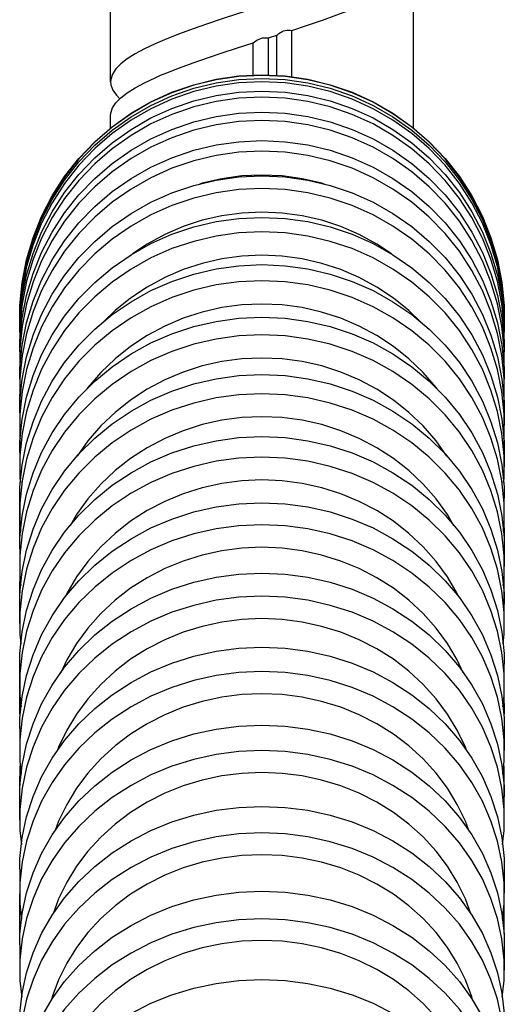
# Model space of a CAD drawing. Extents: x 0 to 594, y 0 to 420.
# Tile 66 of 71: x 464 to 472, y 233 to 249. Entities that reach past the tile are written whole.
import ezdxf

# ---------------------------------------------------------------- set-up
doc = ezdxf.new("R2010")
doc.units = 0
doc.header["$LTSCALE"] = 32.67
doc.layers.get('0').update_dxf_attribs({"linetype": 'CONTINUOUS'})
doc.layers.add('AXIS', color=7, linetype='CONTINUOUS')

msp = doc.modelspace()

# ---------------------------------------------------------------- linework, layer by layer
at = {"color": 7, "linetype": 'CONTINUOUS'}
for p, q in [((465.53928, 247.82055), (465.53928, 252.26318)), ((470.53928, 247.05607), (470.53928, 249.76318)), ((465.53928, 247.05607), (465.53928, 247.26318))]:
    msp.add_line(p, q, dxfattribs=at)
for points in [[(468.03928, 246.2811), (467.70722, 246.26599), (467.37781, 246.22074), (467.05421, 246.14581), (467.00802, 246.13056)], [(469.07054, 246.13056), (469.02433, 246.14581), (468.70072, 246.22075), (468.37131, 246.26599), (468.03928, 246.2811)], [(468.03928, 245.66783), (467.70721, 245.65282), (467.3778, 245.60787), (467.05419, 245.53342), (466.73876, 245.43), (466.4347, 245.29867), (466.14403, 245.14029), (465.90128, 244.97762)], [(470.1773, 244.97761), (469.93451, 245.14031), (469.64384, 245.29868), (469.33977, 245.43001), (469.02435, 245.53343), (468.70073, 245.60788), (468.37132, 245.65282), (468.03928, 245.66783)], [(468.03928, 244.95432), (467.70722, 244.93942), (467.3778, 244.89479), (467.05419, 244.82087), (466.73876, 244.71819), (466.43471, 244.58779), (466.14404, 244.43054), (465.86986, 244.24812), (465.61387, 244.04165), (465.41616, 243.84962)], [(470.66242, 243.84961), (470.46467, 244.04168), (470.20868, 244.24814), (469.93449, 244.43056), (469.64383, 244.58781), (469.33977, 244.7182), (469.02434, 244.82088), (468.70073, 244.8948), (468.37132, 244.93942), (468.03928, 244.95432)], [(468.03928, 244.1486), (467.70722, 244.13381), (467.37782, 244.08952), (467.05422, 244.01616), (466.7388, 243.91426), (466.43475, 243.78486), (466.14408, 243.6288), (465.86991, 243.44776), (465.61392, 243.24286), (465.37894, 243.01636), (465.16637, 242.7696), (465.14967, 242.7461)], [(470.92889, 242.74611), (470.91217, 242.76963), (470.6996, 243.01638), (470.46461, 243.24289), (470.20863, 243.44778), (469.93445, 243.62882), (469.64379, 243.78487), (469.33974, 243.91428), (469.02432, 244.01617), (468.70071, 244.08953), (468.37131, 244.13381), (468.03928, 244.1486)], [(468.03928, 243.25772), (467.70722, 243.24304), (467.37781, 243.1991), (467.0542, 243.12632), (466.73878, 243.02523), (466.43473, 242.89685), (466.14406, 242.74202), (465.86988, 242.56242), (465.61389, 242.35914), (465.37891, 242.13443), (465.16634, 241.88963), (464.98626, 241.63824)], [(471.09232, 241.63822), (470.91221, 241.88966), (470.69963, 242.13446), (470.46464, 242.35917), (470.20866, 242.56244), (469.93448, 242.74205), (469.64381, 242.89686), (469.33975, 243.02524), (469.02433, 243.12633), (468.70072, 243.19911), (468.37132, 243.24304), (468.03928, 243.25772)], [(468.03928, 242.28765), (467.70722, 242.27309), (467.3778, 242.22951), (467.05419, 242.15733), (466.73876, 242.05706), (466.43471, 241.92974), (466.14403, 241.77618), (465.86986, 241.59805), (465.61386, 241.39644), (465.37888, 241.17357), (465.1663, 240.93077), (464.97849, 240.67074), (464.87063, 240.48708)], [(471.20794, 240.48707), (471.10006, 240.67077), (470.91224, 240.93081), (470.69967, 241.1736), (470.46467, 241.39647), (470.20868, 241.59807), (469.9345, 241.7762), (469.64383, 241.92975), (469.33977, 242.05708), (469.02435, 242.15734), (468.70073, 242.22952), (468.37132, 242.27309), (468.03928, 242.28765)], [(468.03928, 241.24359), (467.70722, 241.22916), (467.37781, 241.18595), (467.0542, 241.11438), (466.73878, 241.01496), (466.43473, 240.8887), (466.14406, 240.73645), (465.86989, 240.55982), (465.61389, 240.35991), (465.37891, 240.13892), (465.16634, 239.89817), (464.97853, 239.64033), (464.81662, 239.36697), (464.78883, 239.30778)], [(471.28973, 239.30779), (471.26193, 239.367), (471.10002, 239.64036), (470.91221, 239.89821), (470.69963, 240.13895), (470.46464, 240.35994), (470.20866, 240.55984), (469.93448, 240.73647), (469.64381, 240.88872), (469.33975, 241.01497), (469.02433, 241.11439), (468.70072, 241.18596), (468.37132, 241.22916), (468.03928, 241.24359)], [(468.03928, 240.13011), (467.70723, 240.1158), (467.37782, 240.07296), (467.05422, 240.00201), (466.7388, 239.90345), (466.43476, 239.77829), (466.14409, 239.62735), (465.86993, 239.45225), (465.61394, 239.25406), (465.37896, 239.03499), (465.16639, 238.79632), (464.97858, 238.5407), (464.81668, 238.2697), (464.71596, 238.05704)], [(471.36261, 238.05704), (471.26187, 238.26974), (471.09997, 238.54074), (470.91215, 238.79635), (470.69958, 239.03501), (470.4646, 239.25409), (470.20861, 239.45227), (469.93444, 239.62737), (469.64378, 239.7783), (469.33973, 239.90346), (469.02431, 240.00202), (468.70071, 240.07297), (468.37131, 240.1158), (468.03928, 240.13011)], [(468.03928, 238.95113), (467.70723, 238.93694), (467.37782, 238.89449), (467.05423, 238.82416), (466.73881, 238.72647), (466.43476, 238.60241), (466.1441, 238.4528), (465.86993, 238.27924), (465.61394, 238.08281), (465.37896, 237.86566), (465.16639, 237.6291), (464.97859, 237.37574), (464.81668, 237.10712), (464.68243, 236.82615), (464.66214, 236.77019)], [(471.41643, 236.77019), (471.39612, 236.82619), (471.26187, 237.10716), (471.09996, 237.37577), (470.91215, 237.62913), (470.69958, 237.86569), (470.46459, 238.08283), (470.20861, 238.27926), (469.93444, 238.45282), (469.64378, 238.60242), (469.33972, 238.72648), (469.02431, 238.82417), (468.70071, 238.89449), (468.37131, 238.93695), (468.03928, 238.95113)], [(468.03928, 237.70998), (467.70722, 237.69593), (467.37782, 237.65385), (467.05421, 237.58416), (466.73879, 237.48734), (466.43475, 237.3644), (466.14408, 237.21614), (465.86991, 237.04414), (465.61392, 236.84947), (465.37894, 236.63428), (465.16637, 236.39984), (464.97856, 236.14876), (464.81665, 235.88256), (464.68241, 235.60412), (464.62575, 235.44932)], [(471.45282, 235.44931), (471.39615, 235.60416), (471.26189, 235.8826), (471.09999, 236.14879), (470.91217, 236.39988), (470.6996, 236.6343), (470.46462, 236.8495), (470.20863, 237.04416), (469.93445, 237.21616), (469.64379, 237.36442), (469.33974, 237.48736), (469.02432, 237.58417), (468.70072, 237.65386), (468.37131, 237.69593), (468.03928, 237.70998)], [(468.03928, 236.4095), (467.70722, 236.39557), (467.37782, 236.35388), (467.05422, 236.28482), (466.7388, 236.1889), (466.43475, 236.06709), (466.14408, 235.92018), (465.86991, 235.74977), (465.61393, 235.55689), (465.37894, 235.34367), (465.16637, 235.11139), (464.97856, 234.86262), (464.81666, 234.59887), (464.68241, 234.32298), (464.58993, 234.07262)], [(471.48864, 234.07261), (471.39614, 234.32302), (471.26189, 234.5989), (471.09998, 234.86265), (470.91217, 235.11142), (470.6996, 235.3437), (470.46461, 235.55692), (470.20863, 235.74979), (469.93445, 235.9202), (469.64379, 236.0671), (469.33974, 236.18891), (469.02432, 236.28483), (468.70071, 236.35389), (468.37131, 236.39557), (468.03928, 236.4095)], [(468.03928, 235.05172), (467.70723, 235.03793), (467.37782, 234.99663), (467.05422, 234.92823), (466.7388, 234.83322), (466.43475, 234.71256), (466.14409, 234.56705), (465.86992, 234.39825), (465.61393, 234.2072), (465.37895, 233.996), (465.16638, 233.76592), (464.97857, 233.5195), (464.81666, 233.25825), (464.68242, 232.98498), (464.57669, 232.70148), (464.56244, 232.647)], [(471.51613, 232.64701), (471.50186, 232.70152), (471.39614, 232.98502), (471.26188, 233.25829), (471.09998, 233.51953), (470.91217, 233.76595), (470.69959, 233.99602), (470.46461, 234.20722), (470.20862, 234.39827), (469.93445, 234.56707), (469.64379, 234.71257), (469.33973, 234.83323), (469.02432, 234.92824), (468.70071, 234.99664), (468.37131, 235.03793), (468.03928, 235.05172)], [(468.03928, 233.63571), (467.70723, 233.62205), (467.37782, 233.58118), (467.05422, 233.51348), (466.7388, 233.41943), (466.43475, 233.30001), (466.14409, 233.15598), (465.86992, 232.98891), (465.61393, 232.7998), (465.37895, 232.59076), (465.16638, 232.36303), (464.97857, 232.11913), (464.81667, 231.86055), (464.68242, 231.59007), (464.57669, 231.30946), (464.53857, 231.16526)], [(471.54, 231.16526), (471.50186, 231.3095), (471.39614, 231.5901), (471.26188, 231.86058), (471.09998, 232.11916), (470.91216, 232.36307), (470.69959, 232.59079), (470.46461, 232.79983), (470.20862, 232.98893), (469.93445, 233.156), (469.64379, 233.30002), (469.33973, 233.41945), (469.02432, 233.51349), (468.70071, 233.58119), (468.37131, 233.62206), (468.03928, 233.63571)]]:
    msp.add_lwpolyline(points, dxfattribs=at)
at = {"layer": 'AXIS', "color": 7, "linetype": 'CONTINUOUS'}
for p, q in [((468.14471, 248.54675), (468.28251, 248.59072)), ((468.28251, 247.92395), (468.28251, 248.59072)), ((468.52953, 247.90161), (468.52953, 248.67025)), ((467.89499, 247.92866), (467.89499, 248.46722)), ((468.14471, 247.93052), (468.14471, 248.54675)), ((464.03929, 243.82633), (464.04097, 243.75568)), ((472.0376, 243.75568), (472.03928, 243.82633)), ((464.03929, 243.58647), (464.04203, 243.47176)), ((472.03654, 243.47176), (472.03928, 243.58647)), ((464.03929, 243.21946), (464.04301, 243.06441)), ((472.03556, 243.06441), (472.03928, 243.21946)), ((464.04154, 243.00334), (464.03929, 243.09664)), ((472.03928, 243.09664), (472.03703, 243.00334)), ((464.03928, 242.43414), (464.03928, 242.66053)), ((464.03929, 242.66053), (464.04303, 242.50722)), ((472.03554, 242.50722), (472.03928, 242.66053)), ((472.03928, 242.43414), (472.03928, 242.66053)), ((464.04028, 242.39378), (464.03929, 242.43414)), ((472.03928, 242.43414), (472.03829, 242.39378)), ((464.03928, 242.35324), (464.03928, 242.14596)), ((472.03928, 242.35324), (472.03928, 242.14596)), ((464.04289, 241.99787), (464.03929, 241.85331)), ((472.03928, 241.85331), (472.03568, 241.99787)), ((464.03929, 241.85331), (464.04124, 241.77501)), ((472.03733, 241.77501), (472.03928, 241.85331)), ((464.03928, 241.69537), (464.03928, 241.45756)), ((472.03928, 241.45756), (472.03475, 241.64242)), ((472.03928, 241.69537), (472.03928, 241.45756)), ((464.03928, 240.45329), (464.03928, 240.94445)), ((472.03928, 240.45329), (472.03928, 240.94445)), ((472.03928, 240.67837), (472.03475, 240.86183)), ((464.04365, 240.28282), (464.03929, 240.45329)), ((472.03928, 240.45329), (472.03492, 240.28282)), ((464.03928, 240.10732), (464.03928, 239.81497)), ((472.03928, 239.81497), (472.03475, 239.99698)), ((472.03928, 240.10732), (472.03928, 239.81497)), ((464.04252, 239.68487), (464.03929, 239.56308)), ((472.03928, 239.56308), (472.03604, 239.68487)), ((464.03928, 238.87312), (464.03928, 239.56308)), ((472.03928, 238.87312), (472.03928, 239.56308)), ((472.03928, 238.87312), (472.03475, 239.05364)), ((464.03928, 237.54848), (464.03928, 238.19777)), ((472.03928, 237.54848), (472.03928, 238.19777)), ((472.03928, 237.85788), (472.03475, 238.03688)), ((464.03928, 237.13521), (464.03928, 236.77365)), ((472.03928, 237.13521), (472.03928, 236.77365)), ((472.03928, 236.77365), (472.03475, 236.9511)), ((464.03928, 235.62426), (464.03928, 236.34617)), ((472.03928, 235.62426), (472.03928, 236.34617)), ((472.03928, 235.62426), (472.03475, 235.80015)), ((464.03928, 234.81464), (464.03928, 234.41304)), ((472.03928, 234.81464), (472.03928, 234.41304)), ((472.03928, 234.41304), (472.03475, 234.58735)), ((464.03928, 233.74248), (464.03928, 234.40443)), ((472.03928, 233.74248), (472.03928, 234.40443)), ((464.04186, 233.66134), (464.03929, 233.74248)), ((472.03928, 233.74248), (472.0367, 233.66134)), ((464.03928, 233.56312), (464.03928, 233.14285)), ((472.03928, 233.56312), (472.03928, 233.14285)), ((472.03928, 233.14285), (472.03475, 233.31555))]:
    msp.add_line(p, q, dxfattribs=at)
for points in [[(468.52953, 248.67025), (468.78831, 248.75532), (469.03853, 248.84039), (469.27735, 248.92547), (469.50203, 249.01054), (469.71001, 249.09561), (469.89891, 249.18069), (470.06658, 249.26576), (470.2111, 249.35083), (470.33082, 249.43591), (470.42438, 249.52098), (470.49071, 249.60605), (470.52904, 249.69112), (470.53928, 249.76318)], [(467.89499, 249.02459), (467.63713, 248.94198), (467.3836, 248.85937), (467.13713, 248.77675), (466.90037, 248.69414), (466.67588, 248.61153), (466.46607, 248.52892), (466.2732, 248.4463), (466.09934, 248.36369), (465.94638, 248.28108), (465.81595, 248.19847), (465.70946, 248.11586), (465.62806, 248.03325)], [(468.28251, 248.59072), (468.29835, 248.60484), (468.31947, 248.62114), (468.3438, 248.63696), (468.36979, 248.65057), (468.3967, 248.66115), (468.42432, 248.66848), (468.45227, 248.67256), (468.47993, 248.67373), (468.50627, 248.67262), (468.52953, 248.67025)], [(466.36576, 247.92955), (466.46607, 247.97155), (466.67588, 248.05416), (466.90037, 248.13677), (467.13713, 248.21939), (467.3836, 248.302), (467.63713, 248.38461), (467.89499, 248.46722)], [(467.89499, 248.46722), (467.91469, 248.48134), (467.93907, 248.49764), (467.96578, 248.51346), (467.99328, 248.52706), (468.02087, 248.53764), (468.04838, 248.54497), (468.07541, 248.54906), (468.10129, 248.55023), (468.12496, 248.54912), (468.14471, 248.54675)], [(464.03929, 243.93569), (464.04381, 244.12601), (464.08, 244.50493), (464.15204, 244.87869), (464.25928, 245.24391), (464.40076, 245.59729), (464.57518, 245.93561), (464.78098, 246.25583), (465.01629, 246.55503), (465.27897, 246.83052), (465.56665, 247.07978), (465.87672, 247.30058), (466.20638, 247.4909), (466.55263, 247.64902), (466.91235, 247.77352), (467.28228, 247.86326), (467.65906, 247.91743), (468.03928, 247.93554)], [(468.03928, 247.92687), (467.65906, 247.90876), (467.28228, 247.85459), (466.91235, 247.76485), (466.55263, 247.64035), (466.20638, 247.48223), (465.87672, 247.29191), (465.56665, 247.07111), (465.27897, 246.82185), (465.01629, 246.54636), (464.78098, 246.24716), (464.57518, 245.92694), (464.40076, 245.58862), (464.25928, 245.23524), (464.15204, 244.87002), (464.08, 244.49626), (464.04381, 244.11734), (464.03929, 243.92702)], [(465.62806, 248.03325), (465.57039, 247.94621), (465.54223, 247.85916), (465.53928, 247.82055)], [(465.62806, 247.47588), (465.70946, 247.55849), (465.81595, 247.6411), (465.94638, 247.72371), (466.09934, 247.80632), (466.2732, 247.88893), (466.36576, 247.92955)], [(468.03928, 247.93554), (468.41951, 247.91743), (468.79629, 247.86326), (469.16621, 247.77352), (469.52593, 247.64902), (469.87219, 247.4909), (470.20185, 247.30058), (470.51192, 247.07978), (470.7996, 246.83052), (471.06228, 246.55503), (471.29759, 246.25583), (471.50339, 245.93561), (471.67781, 245.59729), (471.81929, 245.24391), (471.92653, 244.87869), (471.99857, 244.50493), (472.03475, 244.12601), (472.03928, 243.93569)], [(472.03928, 243.92702), (472.03475, 244.11734), (471.99857, 244.49626), (471.92653, 244.87002), (471.81929, 245.23524), (471.67781, 245.58862), (471.50339, 245.92694), (471.29759, 246.24716), (471.06228, 246.54636), (470.7996, 246.82185), (470.51192, 247.07111), (470.20185, 247.29191), (469.87219, 247.48223), (469.52593, 247.64035), (469.16621, 247.76485), (468.79629, 247.85459), (468.41951, 247.90876), (468.03928, 247.92687)], [(464.03929, 243.88211), (464.04381, 244.07214), (464.08, 244.45048), (464.15204, 244.82367), (464.25928, 245.18834), (464.40076, 245.54118), (464.57518, 245.87899), (464.78098, 246.19872), (465.01629, 246.49747), (465.27897, 246.77254), (465.56665, 247.02142), (465.87672, 247.24188), (466.20638, 247.43191), (466.55263, 247.5898), (466.91235, 247.7141), (467.28228, 247.80371), (467.65906, 247.8578), (468.03928, 247.87588)], [(468.03928, 247.8201), (467.65906, 247.80202), (467.28228, 247.74793), (466.91235, 247.65833), (466.55263, 247.53402), (466.20638, 247.37614), (465.87672, 247.1861), (465.56665, 246.96565), (465.27897, 246.71676), (465.01629, 246.44169), (464.78098, 246.14294), (464.57518, 245.82322), (464.40076, 245.4854), (464.25928, 245.13256), (464.15204, 244.7679), (464.08, 244.3947), (464.04381, 244.01636), (464.03929, 243.82633)], [(465.53928, 247.82055), (465.54391, 247.77212), (465.57542, 247.68508), (465.63638, 247.59804), (465.69365, 247.54245)], [(468.03928, 247.87588), (468.41951, 247.8578), (468.79629, 247.80371), (469.16621, 247.7141), (469.52593, 247.5898), (469.87219, 247.43191), (470.20185, 247.24188), (470.51192, 247.02142), (470.7996, 246.77254), (471.06228, 246.49747), (471.29759, 246.19872), (471.50339, 245.87899), (471.67781, 245.54118), (471.81929, 245.18834), (471.92653, 244.82367), (471.99857, 244.45048), (472.03475, 244.07214), (472.03928, 243.88211)], [(472.03928, 243.82633), (472.03475, 244.01636), (471.99857, 244.3947), (471.92653, 244.7679), (471.81929, 245.13256), (471.67781, 245.4854), (471.50339, 245.82322), (471.29759, 246.14294), (471.06228, 246.44169), (470.7996, 246.71676), (470.51192, 246.96565), (470.20185, 247.1861), (469.87219, 247.37614), (469.52593, 247.53402), (469.16621, 247.65833), (468.79629, 247.74793), (468.41951, 247.80202), (468.03928, 247.8201)], [(464.03929, 243.68527), (464.04381, 243.87466), (464.08, 244.25174), (464.15204, 244.62369), (464.25928, 244.98714), (464.40076, 245.3388), (464.57518, 245.67548), (464.78098, 245.99414), (465.01629, 246.2919), (465.27897, 246.56604), (465.56665, 246.8141), (465.87672, 247.03382), (466.20638, 247.22322), (466.55263, 247.38057), (466.91235, 247.50446), (467.28228, 247.59377), (467.65906, 247.64767), (468.03928, 247.6657)], [(468.03928, 247.6657), (468.41951, 247.64767), (468.79629, 247.59377), (469.16621, 247.50446), (469.52593, 247.38057), (469.87219, 247.22322), (470.20185, 247.03382), (470.51192, 246.8141), (470.7996, 246.56604), (471.06228, 246.2919), (471.29759, 245.99414), (471.50339, 245.67548), (471.67781, 245.3388), (471.81929, 244.98714), (471.92653, 244.62369), (471.99857, 244.25174), (472.03475, 243.87466), (472.03928, 243.68527)], [(468.03928, 247.5669), (467.65906, 247.54888), (467.28228, 247.49497), (466.91235, 247.40567), (466.55263, 247.28177), (466.20638, 247.12442), (465.87672, 246.93502), (465.56665, 246.7153), (465.27897, 246.46724), (465.01629, 246.1931), (464.78098, 245.89535), (464.57518, 245.57669), (464.40076, 245.24), (464.25928, 244.88834), (464.15204, 244.52489), (464.08, 244.15294), (464.04381, 243.77587), (464.03929, 243.58647)], [(465.53928, 247.26318), (465.54223, 247.30179), (465.57039, 247.38884), (465.62806, 247.47588)], [(472.03928, 243.58647), (472.03475, 243.77587), (471.99857, 244.15294), (471.92653, 244.52489), (471.81929, 244.88834), (471.67781, 245.24), (471.50339, 245.57669), (471.29759, 245.89535), (471.06228, 246.1931), (470.7996, 246.46724), (470.51192, 246.7153), (470.20185, 246.93502), (469.87219, 247.12442), (469.52593, 247.28177), (469.16621, 247.40567), (468.79629, 247.49497), (468.41951, 247.54888), (468.03928, 247.5669)], [(464.03929, 243.35759), (464.04381, 243.54609), (464.08, 243.92139), (464.15204, 244.29159), (464.25928, 244.65332), (464.40076, 245.00332), (464.57518, 245.33842), (464.78098, 245.65558), (465.01629, 245.95192), (465.27897, 246.22478), (465.56665, 246.47166), (465.87672, 246.69035), (466.20638, 246.87885), (466.55263, 247.03547), (466.91235, 247.15877), (467.28228, 247.24765), (467.65906, 247.30131), (468.03928, 247.31925)], [(468.03928, 247.31925), (468.41951, 247.30131), (468.79629, 247.24765), (469.16621, 247.15877), (469.52593, 247.03547), (469.87219, 246.87885), (470.20185, 246.69035), (470.51192, 246.47166), (470.7996, 246.22478), (471.06228, 245.95192), (471.29759, 245.65558), (471.50339, 245.33842), (471.67781, 245.00332), (471.81929, 244.65332), (471.92653, 244.29159), (471.99857, 243.92139), (472.03475, 243.54609), (472.03928, 243.35759)], [(468.03928, 247.18112), (467.65906, 247.16318), (467.28228, 247.10953), (466.91235, 247.02064), (466.55263, 246.89734), (466.20638, 246.74072), (465.87672, 246.55222), (465.56665, 246.33353), (465.27897, 246.08665), (465.01629, 245.8138), (464.78098, 245.51745), (464.57518, 245.20029), (464.40076, 244.86519), (464.25928, 244.51519), (464.15204, 244.15346), (464.08, 243.78326), (464.04381, 243.40796), (464.03929, 243.21946)], [(472.03928, 243.21946), (472.03475, 243.40796), (471.99857, 243.78326), (471.92653, 244.15346), (471.81929, 244.51519), (471.67781, 244.86519), (471.50339, 245.20029), (471.29759, 245.51745), (471.06228, 245.8138), (470.7996, 246.08665), (470.51192, 246.33353), (470.20185, 246.55222), (469.87219, 246.74072), (469.52593, 246.89734), (469.16621, 247.02064), (468.79629, 247.10953), (468.41951, 247.16318), (468.03928, 247.18112)], [(464.03929, 242.91026), (464.04381, 243.09767), (464.08, 243.47081), (464.15204, 243.83888), (464.25928, 244.19853), (464.40076, 244.54652), (464.57518, 244.87969), (464.78098, 245.19502), (465.01629, 245.48966), (465.27897, 245.76095), (465.56665, 246.00641), (465.87672, 246.22384), (466.20638, 246.41126), (466.55263, 246.56697), (466.91235, 246.68957), (467.28228, 246.77794), (467.65906, 246.83129), (468.03928, 246.84912)], [(468.03928, 246.84912), (468.41951, 246.83129), (468.79629, 246.77794), (469.16621, 246.68957), (469.52593, 246.56697), (469.87219, 246.41126), (470.20185, 246.22384), (470.51192, 246.00641), (470.7996, 245.76095), (471.06228, 245.48966), (471.29759, 245.19502), (471.50339, 244.87969), (471.67781, 244.54652), (471.81929, 244.19853), (471.92653, 243.83888), (471.99857, 243.47081), (472.03475, 243.09767), (472.03928, 242.91026)], [(468.03928, 246.67496), (467.65906, 246.65712), (467.28228, 246.60378), (466.91235, 246.51541), (466.55263, 246.39281), (466.20638, 246.2371), (465.87672, 246.04968), (465.56665, 245.83225), (465.27897, 245.58678), (465.01629, 245.3155), (464.78098, 245.02086), (464.57518, 244.70552), (464.40076, 244.37236), (464.25928, 244.02437), (464.15204, 243.66471), (464.08, 243.29665), (464.04381, 242.92351), (464.03929, 242.73609)], [(472.03928, 242.73609), (472.03475, 242.92351), (471.99857, 243.29665), (471.92653, 243.66471), (471.81929, 244.02437), (471.67781, 244.37236), (471.50339, 244.70552), (471.29759, 245.02086), (471.06228, 245.3155), (470.7996, 245.58678), (470.51192, 245.83225), (470.20185, 246.04968), (469.87219, 246.2371), (469.52593, 246.39281), (469.16621, 246.51541), (468.79629, 246.60378), (468.41951, 246.65712), (468.03928, 246.67496)], [(464.03929, 242.35324), (464.04381, 242.53943), (464.08, 242.91013), (464.15204, 243.27579), (464.25928, 243.6331), (464.40076, 243.97881), (464.57518, 244.3098), (464.78098, 244.62307), (465.01629, 244.91579), (465.27897, 245.1853), (465.56665, 245.42916), (465.87672, 245.64517), (466.20638, 245.83136), (466.55263, 245.98606), (466.91235, 246.10786), (467.28228, 246.19565), (467.65906, 246.24865), (468.03928, 246.26637)], [(468.03928, 246.26637), (468.41951, 246.24865), (468.79629, 246.19565), (469.16621, 246.10786), (469.52593, 245.98606), (469.87219, 245.83136), (470.20185, 245.64517), (470.51192, 245.42916), (470.7996, 245.1853), (471.06228, 244.91579), (471.29759, 244.62307), (471.50339, 244.3098), (471.67781, 243.97881), (471.81929, 243.6331), (471.92653, 243.27579), (471.99857, 242.91013), (472.03475, 242.53943), (472.03928, 242.35324)], [(468.03928, 246.05909), (467.65906, 246.04137), (467.28228, 245.98837), (466.91235, 245.90058), (466.55263, 245.77878), (466.20638, 245.62409), (465.87672, 245.43789), (465.56665, 245.22189), (465.27897, 244.97802), (465.01629, 244.70851), (464.78098, 244.4158), (464.57518, 244.10252), (464.40076, 243.77153), (464.25928, 243.42582), (464.15204, 243.06851), (464.08, 242.70286), (464.04381, 242.33215), (464.03929, 242.14596)], [(472.03928, 242.14596), (472.03475, 242.33215), (471.99857, 242.70286), (471.92653, 243.06851), (471.81929, 243.42582), (471.67781, 243.77153), (471.50339, 244.10252), (471.29759, 244.4158), (471.06228, 244.70851), (470.7996, 244.97802), (470.51192, 245.22189), (470.20185, 245.43789), (469.87219, 245.62409), (469.52593, 245.77878), (469.16621, 245.90058), (468.79629, 245.98837), (468.41951, 246.04137), (468.03928, 246.05909)], [(464.03929, 241.69537), (464.04381, 241.88024), (464.08, 242.2483), (464.15204, 242.61135), (464.25928, 242.96611), (464.40076, 243.30936), (464.57518, 243.63799), (464.78098, 243.94903), (465.01629, 244.23966), (465.27897, 244.50725), (465.56665, 244.74938), (465.87672, 244.96385), (466.20638, 245.14871), (466.55263, 245.30231), (466.91235, 245.42323), (467.28228, 245.5104), (467.65906, 245.56302), (468.03928, 245.58061)], [(468.03928, 245.58061), (468.41951, 245.56302), (468.79629, 245.5104), (469.16621, 245.42323), (469.52593, 245.30231), (469.87219, 245.14871), (470.20185, 244.96385), (470.51192, 244.74938), (470.7996, 244.50725), (471.06228, 244.23966), (471.29759, 243.94903), (471.50339, 243.63799), (471.67781, 243.30936), (471.81929, 242.96611), (471.92653, 242.61135), (471.99857, 242.2483), (472.03475, 241.88024), (472.03928, 241.69537)], [(468.03928, 245.3428), (467.65906, 245.32521), (467.28228, 245.27259), (466.91235, 245.18542), (466.55263, 245.06449), (466.20638, 244.9109), (465.87672, 244.72603), (465.56665, 244.51157), (465.27897, 244.26944), (465.01629, 244.00185), (464.78098, 243.71122), (464.57518, 243.40018), (464.40076, 243.07155), (464.25928, 242.7283), (464.15204, 242.37354), (464.08, 242.01049)], [(472.03475, 241.64242), (471.99857, 242.01049), (471.92653, 242.37354), (471.81929, 242.7283), (471.67781, 243.07155), (471.50339, 243.40018), (471.29759, 243.71122), (471.06228, 244.00185), (470.7996, 244.26944), (470.51192, 244.51157), (470.20185, 244.72603), (469.87219, 244.9109), (469.52593, 245.06449), (469.16621, 245.18542), (468.79629, 245.27259), (468.41951, 245.32521), (468.03928, 245.3428)], [(464.03929, 240.94445), (464.04381, 241.12791), (464.08, 241.49319), (464.15204, 241.85349), (464.25928, 242.20556), (464.40076, 242.54621), (464.57518, 242.87235), (464.78098, 243.18103), (465.01629, 243.46946), (465.27897, 243.73502), (465.56665, 243.97531), (465.87672, 244.18816), (466.20638, 244.37162), (466.55263, 244.52405), (466.91235, 244.64406), (467.28228, 244.73057), (467.65906, 244.78279), (468.03928, 244.80025)], [(468.03928, 244.80025), (468.41951, 244.78279), (468.79629, 244.73057), (469.16621, 244.64406), (469.52593, 244.52405), (469.87219, 244.37162), (470.20185, 244.18816), (470.51192, 243.97531), (470.7996, 243.73502), (471.06228, 243.46946), (471.29759, 243.18103), (471.50339, 242.87235), (471.67781, 242.54621), (471.81929, 242.20556), (471.92653, 241.85349), (471.99857, 241.49319), (472.03475, 241.12791), (472.03928, 240.94445)], [(468.03928, 244.53417), (467.65906, 244.51671), (467.28228, 244.46449), (466.91235, 244.37799), (466.55263, 244.25797), (466.20638, 244.10554), (465.87672, 243.92208), (465.56665, 243.70924), (465.27897, 243.46895), (465.01629, 243.20338), (464.78098, 242.91495), (464.57518, 242.60627), (464.40076, 242.28013), (464.25928, 241.93948), (464.15204, 241.58741), (464.08, 241.22711)], [(472.03475, 240.86183), (471.99857, 241.22711), (471.92653, 241.58741), (471.81929, 241.93948), (471.67781, 242.28013), (471.50339, 242.60627), (471.29759, 242.91495), (471.06228, 243.20338), (470.7996, 243.46895), (470.51192, 243.70924), (470.20185, 243.92208), (469.87219, 244.10554), (469.52593, 244.25797), (469.16621, 244.37799), (468.79629, 244.46449), (468.41951, 244.51671), (468.03928, 244.53417)], [(464.03929, 240.10732), (464.04381, 240.28933), (464.08, 240.65171), (464.15204, 241.00916), (464.25928, 241.35844), (464.40076, 241.69638), (464.57518, 242.01994), (464.78098, 242.32618), (465.01629, 242.61232), (465.27897, 242.87578), (465.56665, 243.11416), (465.87672, 243.32532), (466.20638, 243.50733), (466.55263, 243.65855), (466.91235, 243.77761), (467.28228, 243.86344), (467.65906, 243.91524), (468.03928, 243.93256)], [(468.03928, 243.93256), (468.41951, 243.91524), (468.79629, 243.86344), (469.16621, 243.77761), (469.52593, 243.65855), (469.87219, 243.50733), (470.20185, 243.32532), (470.51192, 243.11416), (470.7996, 242.87578), (471.06228, 242.61232), (471.29759, 242.32618), (471.50339, 242.01994), (471.67781, 241.69638), (471.81929, 241.35844), (471.92653, 241.00916), (471.99857, 240.65171), (472.03475, 240.28933), (472.03928, 240.10732)], [(468.03928, 243.64021), (467.65906, 243.62289), (467.28228, 243.57108), (466.91235, 243.48526), (466.55263, 243.3662), (466.20638, 243.21498), (465.87672, 243.03297), (465.56665, 242.82181), (465.27897, 242.58343), (465.01629, 242.31997), (464.78098, 242.03383), (464.57518, 241.72759), (464.40076, 241.40403), (464.25928, 241.06608), (464.15204, 240.7168), (464.08, 240.35936)], [(472.03475, 239.99698), (471.99857, 240.35936), (471.92653, 240.7168), (471.81929, 241.06608), (471.67781, 241.40403), (471.50339, 241.72759), (471.29759, 242.03383), (471.06228, 242.31997), (470.7996, 242.58343), (470.51192, 242.82181), (470.20185, 243.03297), (469.87219, 243.21498), (469.52593, 243.3662), (469.16621, 243.48526), (468.79629, 243.57108), (468.41951, 243.62289), (468.03928, 243.64021)], [(464.03929, 239.19001), (464.04381, 239.37053), (464.08, 239.72993), (464.15204, 240.08444), (464.25928, 240.43086), (464.40076, 240.76603), (464.57518, 241.08694), (464.78098, 241.39066), (465.01629, 241.67446), (465.27897, 241.93575), (465.56665, 242.17218), (465.87672, 242.3816), (466.20638, 242.56212), (466.55263, 242.7121), (466.91235, 242.83019), (467.28228, 242.91531), (467.65906, 242.96669), (468.03928, 242.98387)], [(468.03928, 242.98387), (468.41951, 242.96669), (468.79629, 242.91531), (469.16621, 242.83019), (469.52593, 242.7121), (469.87219, 242.56212), (470.20185, 242.3816), (470.51192, 242.17218), (470.7996, 241.93575), (471.06228, 241.67446), (471.29759, 241.39066), (471.50339, 241.08694), (471.67781, 240.76603), (471.81929, 240.43086), (471.92653, 240.08444), (471.99857, 239.72993), (472.03475, 239.37053), (472.03928, 239.19001)], [(464.03929, 242.73609), (464.04381, 242.54867), (464.04426, 242.54404)], [(472.0343, 242.54404), (472.03475, 242.54867), (472.03928, 242.73609)], [(468.03928, 242.66698), (467.65906, 242.6498), (467.28228, 242.59842), (466.91235, 242.5133), (466.55263, 242.39522), (466.20638, 242.24524), (465.87672, 242.06472), (465.56665, 241.8553), (465.27897, 241.61887), (465.01629, 241.35757), (464.78098, 241.07378), (464.57518, 240.77005), (464.40076, 240.44915), (464.25928, 240.11397), (464.15204, 239.76756), (464.08, 239.41305)], [(472.03475, 239.05364), (471.99857, 239.41305), (471.92653, 239.76756), (471.81929, 240.11397), (471.67781, 240.44915), (471.50339, 240.77005), (471.29759, 241.07378), (471.06228, 241.35757), (470.7996, 241.61887), (470.51192, 241.8553), (470.20185, 242.06472), (469.87219, 242.24524), (469.52593, 242.39522), (469.16621, 242.5133), (468.79629, 242.59842), (468.41951, 242.6498), (468.03928, 242.66698)], [(464.03929, 242.14596), (464.04381, 241.95977), (464.04771, 241.91986)], [(472.03086, 241.91986), (472.03475, 241.95977), (472.03928, 242.14596)], [(464.08, 242.01049), (464.04381, 241.64242), (464.03929, 241.45756)], [(464.03929, 238.19777), (464.04381, 238.37677), (464.08, 238.73314), (464.15204, 239.08466), (464.25928, 239.42815), (464.40076, 239.7605), (464.57518, 240.0787), (464.78098, 240.37987), (465.01629, 240.66127), (465.27897, 240.92036), (465.56665, 241.1548), (465.87672, 241.36245), (466.20638, 241.54145), (466.55263, 241.69016), (466.91235, 241.80725), (467.28228, 241.89165), (467.65906, 241.9426), (468.03928, 241.95964)], [(468.03928, 241.95964), (468.41951, 241.9426), (468.79629, 241.89165), (469.16621, 241.80725), (469.52593, 241.69016), (469.87219, 241.54145), (470.20185, 241.36245), (470.51192, 241.1548), (470.7996, 240.92036), (471.06228, 240.66127), (471.29759, 240.37987), (471.50339, 240.0787), (471.67781, 239.7605), (471.81929, 239.42815), (471.92653, 239.08466), (471.99857, 238.73314), (472.03475, 238.37677), (472.03928, 238.19777)], [(468.03928, 241.61975), (467.65906, 241.60271), (467.28228, 241.55177), (466.91235, 241.46737), (466.55263, 241.35028), (466.20638, 241.20156), (465.87672, 241.02257), (465.56665, 240.81491), (465.27897, 240.58047), (465.01629, 240.32138), (464.78098, 240.03998), (464.57518, 239.73882), (464.40076, 239.42062), (464.25928, 239.08827), (464.15204, 238.74478), (464.08, 238.39325)], [(472.03475, 238.03688), (471.99857, 238.39325), (471.92653, 238.74478), (471.81929, 239.08827), (471.67781, 239.42062), (471.50339, 239.73882), (471.29759, 240.03998), (471.06228, 240.32138), (470.7996, 240.58047), (470.51192, 240.81491), (470.20185, 241.02257), (469.87219, 241.20156), (469.52593, 241.35028), (469.16621, 241.46737), (468.79629, 241.55177), (468.41951, 241.60271), (468.03928, 241.61975)], [(464.03929, 241.45756), (464.04381, 241.27269), (464.05096, 241.20003)], [(472.02761, 241.20003), (472.03475, 241.27269), (472.03928, 241.45756)], [(464.08, 241.22711), (464.04381, 240.86183), (464.03929, 240.67837)], [(464.03929, 237.13521), (464.04381, 237.31266), (464.08, 237.66596), (464.15204, 238.01445), (464.25928, 238.35498), (464.40076, 238.68446), (464.57518, 238.99991), (464.78098, 239.29847), (465.01629, 239.57745), (465.27897, 239.8343), (465.56665, 240.06671), (465.87672, 240.27258), (466.20638, 240.45003), (466.55263, 240.59746), (466.91235, 240.71354), (467.28228, 240.79721), (467.65906, 240.84772), (468.03928, 240.86461)], [(468.03928, 240.86461), (468.41951, 240.84772), (468.79629, 240.79721), (469.16621, 240.71354), (469.52593, 240.59746), (469.87219, 240.45003), (470.20185, 240.27258), (470.51192, 240.06671), (470.7996, 239.8343), (471.06228, 239.57745), (471.29759, 239.29847), (471.50339, 238.99991), (471.67781, 238.68446), (471.81929, 238.35498), (471.92653, 238.01445), (471.99857, 237.66596), (472.03475, 237.31266), (472.03928, 237.13521)], [(464.03929, 240.67837), (464.04381, 240.4949), (464.05404, 240.39171)], [(472.02453, 240.39171), (472.03475, 240.4949), (472.03928, 240.67837)], [(468.03928, 240.50305), (467.65906, 240.48616), (467.28228, 240.43565), (466.91235, 240.35198), (466.55263, 240.2359), (466.20638, 240.08847), (465.87672, 239.91102), (465.56665, 239.70515), (465.27897, 239.47274), (465.01629, 239.21589), (464.78098, 238.93691), (464.57518, 238.63835), (464.40076, 238.3229), (464.25928, 237.99342), (464.15204, 237.65289), (464.08, 237.3044)], [(472.03475, 236.9511), (471.99857, 237.3044), (471.92653, 237.65289), (471.81929, 237.99342), (471.67781, 238.3229), (471.50339, 238.63835), (471.29759, 238.93691), (471.06228, 239.21589), (470.7996, 239.47274), (470.51192, 239.70515), (470.20185, 239.91102), (469.87219, 240.08847), (469.52593, 240.2359), (469.16621, 240.35198), (468.79629, 240.43565), (468.41951, 240.48616), (468.03928, 240.50305)], [(464.08, 240.35936), (464.04381, 239.99698), (464.03929, 239.81497)], [(464.03929, 239.81497), (464.04381, 239.63296), (464.05697, 239.5012)], [(472.0216, 239.5012), (472.03475, 239.63296), (472.03928, 239.81497)], [(464.03929, 236.00634), (464.04381, 236.18223), (464.08, 236.53241), (464.15204, 236.87783), (464.25928, 237.21536), (464.40076, 237.54193), (464.57518, 237.8546), (464.78098, 238.15053), (465.01629, 238.42705), (465.27897, 238.68164), (465.56665, 238.912), (465.87672, 239.11605), (466.20638, 239.29194), (466.55263, 239.43807), (466.91235, 239.55313), (467.28228, 239.63606), (467.65906, 239.68612), (468.03928, 239.70286)], [(468.03928, 239.70286), (468.41951, 239.68612), (468.79629, 239.63606), (469.16621, 239.55313), (469.52593, 239.43807), (469.87219, 239.29194), (470.20185, 239.11605), (470.51192, 238.912), (470.7996, 238.68164), (471.06228, 238.42705), (471.29759, 238.15053), (471.50339, 237.8546), (471.67781, 237.54193), (471.81929, 237.21536), (471.92653, 236.87783), (471.99857, 236.53241), (472.03475, 236.18223), (472.03928, 236.00634)], [(464.03929, 239.56308), (464.04381, 239.39269), (464.04496, 239.38193)], [(472.03361, 239.38193), (472.03475, 239.39269), (472.03928, 239.56308)], [(464.08, 239.41305), (464.04381, 239.05364), (464.03929, 238.87312)], [(468.03928, 239.32078), (467.65906, 239.30405), (467.28228, 239.25398), (466.91235, 239.17105), (466.55263, 239.05599), (466.20638, 238.90986), (465.87672, 238.73397), (465.56665, 238.52993), (465.27897, 238.29956), (465.01629, 238.04497), (464.78098, 237.76846), (464.57518, 237.47252), (464.40076, 237.15985), (464.25928, 236.83328), (464.15204, 236.49575), (464.08, 236.15033)], [(472.03475, 235.80015), (471.99857, 236.15033), (471.92653, 236.49575), (471.81929, 236.83328), (471.67781, 237.15985), (471.50339, 237.47252), (471.29759, 237.76846), (471.06228, 238.04497), (470.7996, 238.29956), (470.51192, 238.52993), (470.20185, 238.73397), (469.87219, 238.90986), (469.52593, 239.05599), (469.16621, 239.17105), (468.79629, 239.25398), (468.41951, 239.30405), (468.03928, 239.32078)], [(464.03929, 238.87312), (464.04381, 238.6926), (464.05978, 238.53402)], [(472.01879, 238.53402), (472.03475, 238.6926), (472.03928, 238.87312)], [(464.03929, 234.81464), (464.04381, 234.98895), (464.08, 235.33598), (464.15204, 235.67829), (464.25928, 236.01278), (464.40076, 236.33642), (464.57518, 236.64628), (464.78098, 236.93954), (465.01629, 237.21357), (465.27897, 237.46587), (465.56665, 237.69416), (465.87672, 237.89638), (466.20638, 238.07068), (466.55263, 238.2155), (466.91235, 238.32952), (467.28228, 238.41171), (467.65906, 238.46132), (468.03928, 238.47791)], [(464.08, 238.39325), (464.04381, 238.03688), (464.03929, 237.85788)], [(468.03928, 238.47791), (468.41951, 238.46132), (468.79629, 238.41171), (469.16621, 238.32952), (469.52593, 238.2155), (469.87219, 238.07068), (470.20185, 237.89638), (470.51192, 237.69416), (470.7996, 237.46587), (471.06228, 237.21357), (471.29759, 236.93954), (471.50339, 236.64628), (471.67781, 236.33642), (471.81929, 236.01278), (471.92653, 235.67829), (471.99857, 235.33598), (472.03475, 234.98895), (472.03928, 234.81464)], [(468.03928, 238.07631), (467.65906, 238.05972), (467.28228, 238.01011), (466.91235, 237.92792), (466.55263, 237.8139), (466.20638, 237.66908), (465.87672, 237.49478), (465.56665, 237.29256), (465.27897, 237.06427), (465.01629, 236.81197), (464.78098, 236.53794), (464.57518, 236.24468), (464.40076, 235.93482), (464.25928, 235.61118), (464.15204, 235.27669), (464.08, 234.93438)], [(472.03475, 234.58735), (471.99857, 234.93438), (471.92653, 235.27669), (471.81929, 235.61118), (471.67781, 235.93482), (471.50339, 236.24468), (471.29759, 236.53794), (471.06228, 236.81197), (470.7996, 237.06427), (470.51192, 237.29256), (470.20185, 237.49478), (469.87219, 237.66908), (469.52593, 237.8139), (469.16621, 237.92792), (468.79629, 238.01011), (468.41951, 238.05972), (468.03928, 238.07631)], [(464.03929, 237.85788), (464.04381, 237.67889), (464.06249, 237.49498)], [(472.01608, 237.49498), (472.03475, 237.67889), (472.03928, 237.85788)], [(464.04774, 237.35095), (464.04381, 237.386), (464.03929, 237.54848)], [(472.03928, 237.54848), (472.03475, 237.386), (472.03083, 237.35095)], [(464.08, 237.3044), (464.04381, 236.9511), (464.03929, 236.77365)], [(464.03929, 233.56312), (464.04381, 233.73582), (464.08, 234.07966), (464.15204, 234.41883), (464.25928, 234.75024), (464.40076, 235.07091), (464.57518, 235.37792), (464.78098, 235.66849), (465.01629, 235.94), (465.27897, 236.18998), (465.56665, 236.41618), (465.87672, 236.61653), (466.20638, 236.78924), (466.55263, 236.93272), (466.91235, 237.04569), (467.28228, 237.12713), (467.65906, 237.17628), (468.03928, 237.19272)], [(468.03928, 237.19272), (468.41951, 237.17628), (468.79629, 237.12713), (469.16621, 237.04569), (469.52593, 236.93272), (469.87219, 236.78924), (470.20185, 236.61653), (470.51192, 236.41618), (470.7996, 236.18998), (471.06228, 235.94), (471.29759, 235.66849), (471.50339, 235.37792), (471.67781, 235.07091), (471.81929, 234.75024), (471.92653, 234.41883), (471.99857, 234.07966), (472.03475, 233.73582), (472.03928, 233.56312)], [(464.03929, 236.77365), (464.04381, 236.5962), (464.06511, 236.3883)], [(468.03928, 236.77245), (467.65906, 236.75602), (467.28228, 236.70686), (466.91235, 236.62543), (466.55263, 236.51246), (466.20638, 236.36897), (465.87672, 236.19627), (465.56665, 235.99591), (465.27897, 235.76972), (465.01629, 235.51973), (464.78098, 235.24823), (464.57518, 234.95765), (464.40076, 234.65064), (464.25928, 234.32998), (464.15204, 233.99856), (464.08, 233.6594)], [(472.03475, 233.31555), (471.99857, 233.6594), (471.92653, 233.99856), (471.81929, 234.32998), (471.67781, 234.65064), (471.50339, 234.95765), (471.29759, 235.24823), (471.06228, 235.51973), (470.7996, 235.76972), (470.51192, 235.99591), (470.20185, 236.19627), (469.87219, 236.36897), (469.52593, 236.51246), (469.16621, 236.62543), (468.79629, 236.70686), (468.41951, 236.75602), (468.03928, 236.77245)], [(472.01346, 236.3883), (472.03475, 236.5962), (472.03928, 236.77365)], [(464.04914, 236.5442), (464.04381, 236.49932), (464.03929, 236.34617)], [(472.03928, 236.34617), (472.03475, 236.49932), (472.02943, 236.5442)], [(464.03929, 236.34617), (464.04381, 236.19301), (464.04441, 236.18799)], [(472.03416, 236.18799), (472.03475, 236.19301), (472.03928, 236.34617)], [(464.08, 236.15033), (464.04381, 235.80015), (464.03929, 235.62426)], [(464.03929, 232.25439), (464.04381, 232.42545), (464.08, 232.76604), (464.15204, 233.10199), (464.25928, 233.43026), (464.40076, 233.74789), (464.57518, 234.05199), (464.78098, 234.33981), (465.01629, 234.60875), (465.27897, 234.85636), (465.56665, 235.08041), (465.87672, 235.27887), (466.20638, 235.44993), (466.55263, 235.59206), (466.91235, 235.70396), (467.28228, 235.78462), (467.65906, 235.83331), (468.03928, 235.84959)], [(468.03928, 235.84959), (468.41951, 235.83331), (468.79629, 235.78462), (469.16621, 235.70396), (469.52593, 235.59206), (469.87219, 235.44993), (470.20185, 235.27887), (470.51192, 235.08041), (470.7996, 234.85636), (471.06228, 234.60875), (471.29759, 234.33981), (471.50339, 234.05199), (471.67781, 233.74789), (471.81929, 233.43026), (471.92653, 233.10199), (471.99857, 232.76604), (472.03475, 232.42545), (472.03928, 232.25439)], [(464.03929, 235.62426), (464.04381, 235.44838), (464.06766, 235.21763)], [(472.01091, 235.21763), (472.03475, 235.44838), (472.03928, 235.62426)], [(468.03928, 235.41124), (467.65906, 235.39496), (467.28228, 235.34627), (466.91235, 235.26561), (466.55263, 235.15371), (466.20638, 235.01158), (465.87672, 234.84051), (465.56665, 234.64205), (465.27897, 234.418), (465.01629, 234.17039), (464.78098, 233.90146), (464.57518, 233.61363), (464.40076, 233.30953), (464.25928, 232.99191), (464.15204, 232.66363), (464.08, 232.32768)], [(472.03475, 231.9871), (471.99857, 232.32768), (471.92653, 232.66363), (471.81929, 232.99191), (471.67781, 233.30953), (471.50339, 233.61363), (471.29759, 233.90146), (471.06228, 234.17039), (470.7996, 234.418), (470.51192, 234.64205), (470.20185, 234.84051), (469.87219, 235.01158), (469.52593, 235.15371), (469.16621, 235.26561), (468.79629, 235.34627), (468.41951, 235.39496), (468.03928, 235.41124)], [(464.08, 234.93438), (464.04381, 234.58735), (464.03929, 234.41304)], [(464.03929, 230.88974), (464.04381, 231.05906), (464.08, 231.39617), (464.15204, 231.72869), (464.25928, 232.05362), (464.40076, 232.368), (464.57518, 232.66899), (464.78098, 232.95388), (465.01629, 233.22007), (465.27897, 233.46515), (465.56665, 233.68691), (465.87672, 233.88335), (466.20638, 234.05267), (466.55263, 234.19334), (466.91235, 234.3041), (467.28228, 234.38394), (467.65906, 234.43213), (468.03928, 234.44824)], [(468.03928, 234.44824), (468.41951, 234.43213), (468.79629, 234.38394), (469.16621, 234.3041), (469.52593, 234.19334), (469.87219, 234.05267), (470.20185, 233.88335), (470.51192, 233.68691), (470.7996, 233.46515), (471.06228, 233.22007), (471.29759, 232.95388), (471.50339, 232.66899), (471.67781, 232.368), (471.81929, 232.05362), (471.92653, 231.72869), (471.99857, 231.39617), (472.03475, 231.05906), (472.03928, 230.88974)], [(464.03929, 234.41304), (464.04381, 234.23874), (464.07015, 233.98612)], [(472.00841, 233.98612), (472.03475, 234.23874), (472.03928, 234.41304)], [(468.03928, 233.99155), (467.65906, 233.97544), (467.28228, 233.92725), (466.91235, 233.84741), (466.55263, 233.73665), (466.20638, 233.59597), (465.87672, 233.42665), (465.56665, 233.23022), (465.27897, 233.00846), (465.01629, 232.76337), (464.78098, 232.49719), (464.57518, 232.2123), (464.40076, 231.91131), (464.25928, 231.59692), (464.15204, 231.272), (464.08, 230.93948)], [(472.03475, 230.60237), (471.99857, 230.93948), (471.92653, 231.272), (471.81929, 231.59692), (471.67781, 231.91131), (471.50339, 232.2123), (471.29759, 232.49719), (471.06228, 232.76337), (470.7996, 233.00846), (470.51192, 233.23022), (470.20185, 233.42665), (469.87219, 233.59597), (469.52593, 233.73665), (469.16621, 233.84741), (468.79629, 233.92725), (468.41951, 233.97544), (468.03928, 233.99155)], [(464.08, 233.6594), (464.04381, 233.31555), (464.03929, 233.14285)], [(464.03929, 233.14285), (464.04381, 232.97015), (464.07261, 232.6965)], [(472.00596, 232.6965), (472.03475, 232.97015), (472.03928, 233.14285)], [(464.03929, 229.46823), (464.04381, 229.63567), (464.08, 229.96904), (464.15204, 230.29787), (464.25928, 230.61918), (464.40076, 230.93008), (464.57518, 231.22773), (464.78098, 231.50946), (465.01629, 231.77269), (465.27897, 232.01506), (465.56665, 232.23436), (465.87672, 232.42861), (466.20638, 232.59605), (466.55263, 232.73517), (466.91235, 232.84469), (467.28228, 232.92365), (467.65906, 232.9713), (468.03928, 232.98724)], [(468.03928, 232.98724), (468.41951, 232.9713), (468.79629, 232.92365), (469.16621, 232.84469), (469.52593, 232.73517), (469.87219, 232.59605), (470.20185, 232.42861), (470.51192, 232.23436), (470.7996, 232.01506), (471.06228, 231.77269), (471.29759, 231.50946), (471.50339, 231.22773), (471.67781, 230.93008), (471.81929, 230.61918), (471.92653, 230.29787), (471.99857, 229.96904), (472.03475, 229.63567), (472.03928, 229.46823)]]:
    msp.add_lwpolyline(points, dxfattribs=at)

doc.saveas('drawing.dxf')
